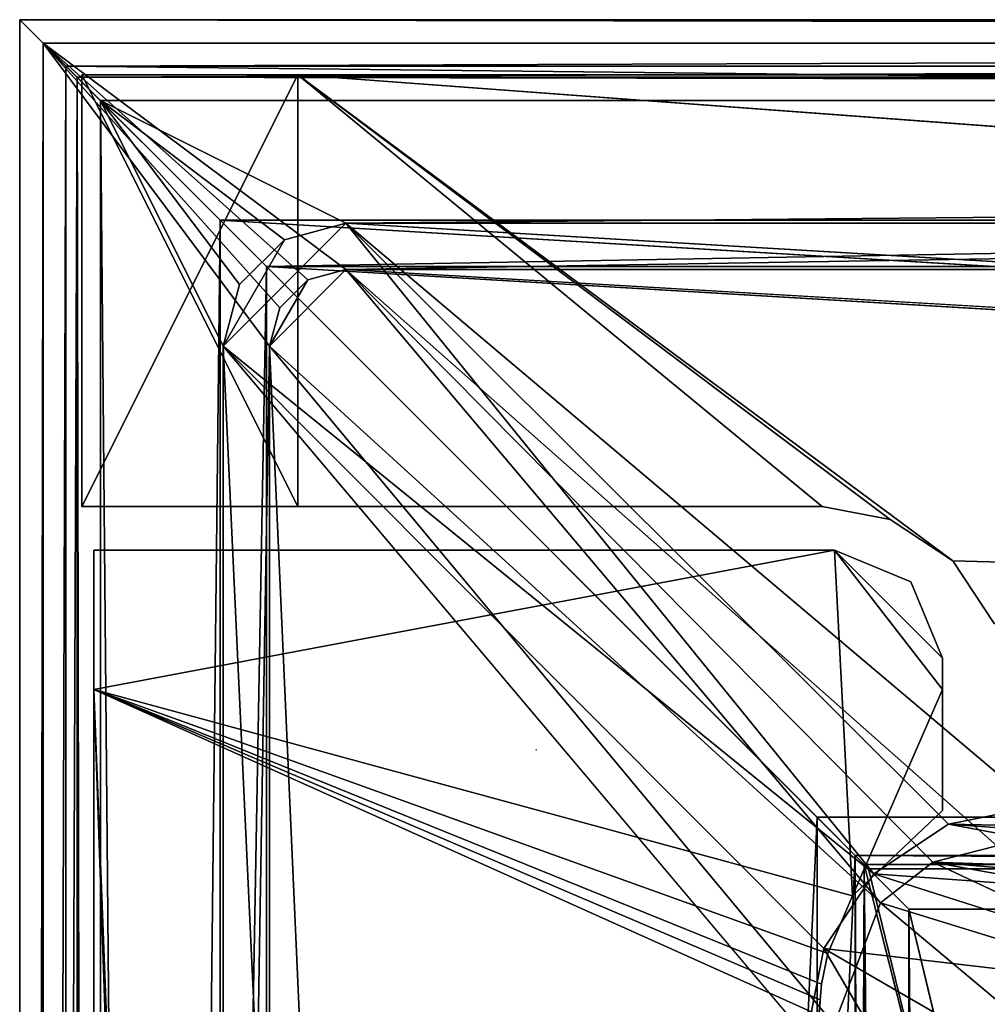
# Model space of a CAD drawing. Header units: metres. Extents: x -904 to 0, y -908 to 0.
# Tile 74 of 154: x -904 to -841, y -64 to 0. Entities that reach past the tile are written whole.
import ezdxf

# ---------------------------------------------------------------- set-up
doc = ezdxf.new("R2010")
doc.units = ezdxf.units.M

msp = doc.modelspace()

# ---------------------------------------------------------------- linework, layer by layer
at = {"layer": 'None'}
for points in [[(-885.9776, -3.567204, 2050.059814), (-899.9776, -3.567271, 2050.059814), (-899.977478, -31.56727, 2050.059814)], [(-899.977478, -3.567271, 176.059662), (-899.9776, -3.567271, 2050.059814), (-885.9776, -3.567204, 2050.059814)], [(-899.977478, -31.56727, 2050.059814), (-899.9776, -3.567271, 2050.059814), (-899.977478, -3.567271, 176.059662)], [(-885.977478, -31.567202, 2050.059814), (-885.9776, -3.567204, 2050.059814), (-899.977478, -31.56727, 2050.059814)], [(-899.977478, -3.567271, 176.059662), (-885.977478, -3.567204, 176.059662), (-885.977478, -31.567202, 176.059662)], [(-899.977478, -3.567271, 176.059662), (-885.9776, -3.567204, 2050.059814), (-885.977478, -3.567204, 176.059662)], [(-899.977478, -31.56727, 176.059662), (-899.977478, -31.56727, 2050.059814), (-899.977478, -3.567271, 176.059662)], [(-899.977478, -31.56727, 176.059662), (-899.977478, -3.567271, 176.059662), (-885.977478, -31.567202, 176.059662)], [(-885.9776, -3.567204, 2063.059814), (-239.308899, -51.564125, 2063.059814), (-25.973949, -3.563107, 2063.059814)], [(-885.9776, -3.567204, 2050.059814), (-25.973949, -3.563107, 2050.059814), (-885.977478, -3.567204, 176.059662)], [(-885.9776, -3.567204, 2063.059814), (-25.973949, -3.563107, 2063.059814), (-885.9776, -3.567204, 2050.059814)], [(-25.973949, -3.563107, 2063.059814), (-25.973949, -3.563107, 2050.059814), (-885.9776, -3.567204, 2050.059814)], [(-885.9776, -3.567204, 2063.059814), (-885.9776, -3.567204, 2050.059814), (-885.977478, -31.567202, 2063.059814)], [(-885.9776, -3.567204, 2050.059814), (-885.977478, -31.567202, 2050.059814), (-885.977478, -31.567202, 2063.059814)], [(-847.560364, -32.409554, 2063.059814), (-843.492188, -35.081711, 2063.059814), (-885.9776, -3.567204, 2063.059814)], [(-843.492188, -35.081711, 2063.059814), (-239.308899, -51.564125, 2063.059814), (-885.9776, -3.567204, 2063.059814)], [(-885.977478, -31.567202, 2063.059814), (-851.977478, -31.567036, 2063.059814), (-885.9776, -3.567204, 2063.059814)], [(-851.977478, -31.567036, 2063.059814), (-847.560364, -32.409554, 2063.059814), (-885.9776, -3.567204, 2063.059814)], [(-25.973949, -3.563107, 163.059692), (-239.308899, -51.564125, 163.059692), (-885.977478, -3.567204, 163.059692)], [(-885.977478, -3.567204, 163.059692), (-885.977478, -3.567204, 176.059662), (-25.973949, -3.563107, 163.059692)], [(-885.977478, -3.567204, 176.059662), (-25.973949, -3.563107, 176.059692), (-25.973949, -3.563107, 163.059692)], [(-885.977478, -3.567204, 176.059662), (-25.973949, -3.563107, 2050.059814), (-25.973949, -3.563107, 176.059692)], [(-239.308899, -51.564125, 163.059692), (-843.492188, -35.081711, 163.059692), (-885.977478, -3.567204, 163.059692)], [(-885.977478, -3.567204, 163.059692), (-843.492188, -35.081711, 163.059692), (-847.560364, -32.409554, 163.059692)], [(-847.560364, -32.409554, 163.059692), (-851.977478, -31.567036, 163.059692), (-885.977478, -3.567204, 163.059692)], [(-851.977478, -31.567036, 163.059692), (-885.977478, -31.567202, 163.059692), (-885.977478, -3.567204, 163.059692)], [(-885.977478, -31.567202, 163.059692), (-885.977478, -31.567202, 176.059662), (-885.977478, -3.567204, 163.059692)], [(-885.977478, -31.567202, 176.059662), (-885.977478, -3.567204, 176.059662), (-885.977478, -3.567204, 163.059692)], [(-885.977478, -31.567202, 2050.059814), (-899.977478, -31.56727, 2050.059814), (-885.977478, -31.567202, 176.059662)], [(-899.977478, -31.56727, 2050.059814), (-899.977478, -31.56727, 176.059662), (-885.977478, -31.567202, 176.059662)], [(-885.977478, -31.567202, 2063.059814), (-885.977478, -31.567202, 2050.059814), (-851.977478, -31.567036, 2063.059814)], [(-885.977478, -31.567202, 2050.059814), (-885.977478, -31.567202, 176.059662), (-851.977478, -31.567036, 2063.059814)], [(-851.977478, -31.567036, 2063.059814), (-885.977478, -31.567202, 176.059662), (-851.977478, -31.567036, 163.059692)], [(-885.977478, -31.567202, 176.059662), (-885.977478, -31.567202, 163.059692), (-851.977478, -31.567036, 163.059692)], [(-847.560364, -32.409554, 2063.059814), (-851.977478, -31.567036, 2063.059814), (-847.560364, -32.409554, 163.059692)], [(-851.977478, -31.567036, 2063.059814), (-851.977478, -31.567036, 163.059692), (-847.560364, -32.409554, 163.059692)], [(-843.492188, -35.081711, 2063.059814), (-847.560364, -32.409554, 2063.059814), (-843.492188, -35.081711, 163.059692)], [(-847.560364, -32.409554, 2063.059814), (-847.560364, -32.409554, 163.059692), (-843.492188, -35.081711, 163.059692)], [(-840.820007, -39.149845, 2063.059814), (-843.492188, -35.081711, 2063.059814), (-840.820007, -39.149845, 163.059692)], [(-843.492188, -35.081711, 2063.059814), (-843.492188, -35.081711, 163.059692), (-840.820007, -39.149845, 163.059692)], [(-843.492188, -35.081711, 2063.059814), (-840.820007, -39.149845, 2063.059814), (-239.308899, -51.564125, 2063.059814)], [(-239.308899, -51.564125, 163.059692), (-840.820007, -39.149845, 163.059692), (-843.492188, -35.081711, 163.059692)]]:
    msp.add_3dface(points, dxfattribs=at)
at = {"layer": 'None0'}
for points in [[(-899.186829, -34.390186, 2063.059814), (-899.186829, -34.390186, 163.059692), (-899.186829, -43.411888, 2063.059814)], [(-899.186829, -34.390186, 163.059692), (-899.186829, -43.411888, 163.059692), (-899.186829, -43.411888, 2063.059814)], [(-851.177368, -34.390186, 2063.059814), (-851.177368, -34.390186, 163.059692), (-899.186829, -34.390186, 2063.059814)], [(-851.177368, -34.390186, 163.059692), (-899.186829, -34.390186, 163.059692), (-899.186829, -34.390186, 2063.059814)], [(-850.013123, -56.798561, 2063.059814), (-851.177368, -34.390186, 2063.059814), (-899.186829, -43.411888, 2063.059814)], [(-899.186829, -43.411888, 2063.059814), (-851.177368, -34.390186, 2063.059814), (-899.186829, -34.390186, 2063.059814)], [(-851.177368, -34.390186, 163.059692), (-850.013123, -56.798561, 163.059692), (-899.186829, -43.411888, 163.059692)], [(-899.186829, -43.411888, 163.059692), (-899.186829, -34.390186, 163.059692), (-851.177368, -34.390186, 163.059692)], [(-846.2276, -36.440441, 163.059692), (-851.177368, -34.390186, 163.059692), (-846.2276, -36.440441, 2063.059814)], [(-851.177368, -34.390186, 163.059692), (-851.177368, -34.390186, 2063.059814), (-846.2276, -36.440441, 2063.059814)], [(-844.177368, -43.411888, 2063.059814), (-851.177368, -34.390186, 2063.059814), (-850.013123, -56.798561, 2063.059814)], [(-844.177368, -43.411888, 2063.059814), (-844.177368, -41.390186, 2063.059814), (-851.177368, -34.390186, 2063.059814)], [(-844.177368, -41.390186, 2063.059814), (-846.2276, -36.440441, 2063.059814), (-851.177368, -34.390186, 2063.059814)], [(-846.2276, -36.440441, 163.059692), (-844.177368, -41.390186, 163.059692), (-851.177368, -34.390186, 163.059692)], [(-844.177368, -41.390186, 163.059692), (-844.177368, -43.411888, 163.059692), (-851.177368, -34.390186, 163.059692)], [(-851.177368, -34.390186, 163.059692), (-844.177368, -43.411888, 163.059692), (-850.013123, -56.798561, 163.059692)], [(-844.177368, -41.390186, 163.059692), (-846.2276, -36.440441, 163.059692), (-844.177368, -41.390186, 2063.059814)], [(-846.2276, -36.440441, 163.059692), (-846.2276, -36.440441, 2063.059814), (-844.177368, -41.390186, 2063.059814)], [(-844.177368, -41.390186, 163.059692), (-844.177368, -41.390186, 2063.059814), (-844.177368, -43.411888, 163.059692)], [(-844.177368, -41.390186, 2063.059814), (-844.177368, -43.411888, 2063.059814), (-844.177368, -43.411888, 163.059692)], [(-899.187134, -888.390259, 163.059692), (-899.187134, -888.390259, 168.059692), (-899.186829, -43.411888, 163.059692)], [(-899.187134, -888.390259, 168.059692), (-899.187134, -890.147583, 172.302338), (-899.186829, -43.411888, 163.059692)], [(-899.186829, -43.411888, 163.059692), (-899.187134, -890.147583, 172.302338), (-899.187134, -894.390259, 2063.059814)], [(-899.187134, -894.390259, 2063.059814), (-899.186829, -43.411888, 2063.059814), (-899.186829, -43.411888, 163.059692)], [(-899.187134, -894.390259, 2063.059814), (-871.344543, -849.975159, 2063.059814), (-899.186829, -43.411888, 2063.059814)], [(-899.186829, -43.411888, 163.059692), (-868.672241, -845.906982, 163.059692), (-899.187134, -888.390259, 163.059692)], [(-871.344543, -849.975159, 2063.059814), (-868.672241, -845.906982, 2063.059814), (-899.186829, -43.411888, 2063.059814)], [(-899.186829, -43.411888, 2063.059814), (-868.672241, -845.906982, 2063.059814), (-852.187439, -64.538887, 2063.059814)], [(-852.187439, -64.538887, 2063.059814), (-852.108398, -63.536282, 2063.059814), (-899.186829, -43.411888, 2063.059814)], [(-852.108398, -63.536282, 2063.059814), (-852.010437, -62.523544, 2063.059814), (-899.186829, -43.411888, 2063.059814)], [(-899.186829, -43.411888, 2063.059814), (-852.010437, -62.523544, 2063.059814), (-851.608032, -60.530029, 2063.059814)], [(-851.608032, -60.530029, 2063.059814), (-850.013123, -56.798561, 2063.059814), (-899.186829, -43.411888, 2063.059814)], [(-850.013123, -56.798561, 163.059692), (-851.608032, -60.530029, 163.059692), (-899.186829, -43.411888, 163.059692)], [(-899.186829, -43.411888, 163.059692), (-851.608032, -60.530029, 163.059692), (-852.010437, -62.523544, 163.059692)], [(-852.010437, -62.523544, 163.059692), (-852.108398, -63.536282, 163.059692), (-899.186829, -43.411888, 163.059692)], [(-852.108398, -63.536282, 163.059692), (-852.187439, -64.538887, 163.059692), (-899.186829, -43.411888, 163.059692)], [(-899.186829, -43.411888, 163.059692), (-852.187439, -64.538887, 163.059692), (-868.672241, -845.906982, 163.059692)], [(-844.177368, -51.267075, 2063.059814), (-844.177368, -43.411888, 2063.059814), (-850.013123, -56.798561, 2063.059814)], [(-844.177368, -43.411888, 163.059692), (-844.177368, -51.267075, 163.059692), (-850.013123, -56.798561, 163.059692)], [(-844.177368, -51.267075, 2063.059814), (-844.177368, -51.267075, 163.059692), (-844.177368, -43.411888, 2063.059814)], [(-844.177368, -51.267075, 163.059692), (-844.177368, -43.411888, 163.059692), (-844.177368, -43.411888, 2063.059814)], [(-844.177368, -51.267075, 2063.059814), (-850.013123, -56.798561, 2063.059814), (-844.177368, -51.267075, 163.059692)], [(-850.013123, -56.798561, 2063.059814), (-850.013123, -56.798561, 163.059692), (-844.177368, -51.267075, 163.059692)], [(-850.013123, -56.798561, 2063.059814), (-851.608032, -60.530029, 2063.059814), (-850.013123, -56.798561, 163.059692)], [(-851.608032, -60.530029, 2063.059814), (-851.608032, -60.530029, 163.059692), (-850.013123, -56.798561, 163.059692)], [(-851.608032, -60.530029, 2063.059814), (-852.010437, -62.523544, 2063.059814), (-851.608032, -60.530029, 163.059692)], [(-852.010437, -62.523544, 2063.059814), (-852.010437, -62.523544, 163.059692), (-851.608032, -60.530029, 163.059692)], [(-852.010437, -62.523544, 2063.059814), (-852.108398, -63.536282, 2063.059814), (-852.010437, -62.523544, 163.059692)], [(-852.108398, -63.536282, 2063.059814), (-852.108398, -63.536282, 163.059692), (-852.010437, -62.523544, 163.059692)], [(-852.131226, -64.044594, 2063.059814), (-852.108398, -63.536282, 2063.059814), (-852.187439, -64.538887, 2063.059814)], [(-852.108398, -63.536282, 163.059692), (-852.131226, -64.044594, 163.059692), (-852.187439, -64.538887, 163.059692)], [(-852.108398, -63.536282, 2063.059814), (-852.131226, -64.044594, 2063.059814), (-852.108398, -63.536282, 163.059692)], [(-852.131226, -64.044594, 2063.059814), (-852.131226, -64.044594, 163.059692), (-852.108398, -63.536282, 163.059692)]]:
    msp.add_3dface(points, dxfattribs=at)
at = {"layer": 'None012337'}
for points in [[(-870.54071, -47.342014, 195.085403), (-870.498535, -47.341965, 195.254898), (-870.511108, -47.341969, 195.242599)], [(-870.498535, -47.341965, 195.254898), (-870.499023, -47.341965, 195.262527), (-870.511108, -47.341969, 195.242599)], [(-870.511108, -47.341969, 195.242599), (-870.499023, -47.341965, 195.262527), (-870.500183, -47.341965, 195.263046)], [(-870.500183, -47.341965, 195.263046), (-870.50177, -47.341965, 195.261734), (-870.511108, -47.341969, 195.242599)]]:
    msp.add_3dface(points, dxfattribs=at)
at = {"layer": 'None012346'}
for points in [[(-904.0047, 0), (-904.0047, -904.007874), (-902.477478, -1.527202, 175)], [(0, 0), (-900.269531, -3.735142), (-904.0047, 0)], [(-900.269531, -3.735142), (-904.0047, -904.007874), (-904.0047, 0)], [(0, 0), (-904.0047, 0), (-1.527202, -1.527202, 175)], [(-904.0047, 0), (-902.477478, -1.527202, 175), (-1.527202, -1.527202, 175)], [(-3.735142, -3.735142), (-900.269531, -3.735142), (0, 0)], [(-904.0047, -904.007874), (-902.477478, -902.480652, 175), (-902.477478, -1.527202, 175)], [(-887.143799, -18.676462, 175), (-885.328247, -16.860903, 175), (-902.477478, -1.527202, 175)], [(-885.328247, -16.860903, 175), (-882.848145, -16.196362, 175), (-902.477478, -1.527202, 175)], [(-902.477478, -1.527202, 175), (-882.848145, -16.196362, 175), (-1.527202, -1.527202, 175)], [(-887.143799, -18.676462, 175), (-902.477478, -1.527202, 175), (-887.808289, -21.156561, 175)], [(-902.477478, -1.527202, 175), (-902.477478, -902.480652, 175), (-887.808289, -21.156561, 175)], [(-882.848145, -16.196362, 175), (-21.156561, -16.196362, 175), (-1.527202, -1.527202, 175)], [(-900.269531, -3.735142), (-900.269531, -900.272766), (-904.0047, -904.007874)], [(-898.768494, -5.236164, 172), (-900.269531, -3.735142), (-5.236164, -5.236164, 172)], [(-900.269531, -3.735142), (-3.735142, -3.735142), (-5.236164, -5.236164, 172)], [(-900.269531, -900.272766), (-900.269531, -3.735142), (-898.768494, -898.771729, 172)], [(-900.269531, -3.735142), (-898.768494, -5.236164, 172), (-898.768494, -898.771729, 172)], [(-889.741882, -17.176462, 172), (-890.808289, -21.156561, 172), (-898.768494, -5.236164, 172)], [(-890.808289, -21.156561, 172), (-890.808289, -882.851196, 172), (-898.768494, -5.236164, 172)], [(-898.768494, -5.236164, 172), (-890.808289, -882.851196, 172), (-898.768494, -898.771729, 172)], [(-5.236164, -5.236164, 172), (-882.848145, -13.196362, 172), (-898.768494, -5.236164, 172)], [(-882.848145, -13.196362, 172), (-886.828247, -14.262827, 172), (-898.768494, -5.236164, 172)], [(-898.768494, -5.236164, 172), (-886.828247, -14.262827, 172), (-889.741882, -17.176462, 172)], [(-21.156561, -13.196362, 172), (-882.848145, -13.196362, 172), (-5.236164, -5.236164, 172)], [(-886.828247, -14.262827, 160.059708), (-882.848145, -13.196362, 160.059708), (-890.808289, -21.156561, 160.059708)], [(-890.808289, -21.156561, 160.059708), (-882.848145, -13.196362, 160.059708), (-848.625793, -55.379208, 160.059708)], [(-882.848145, -13.196362, 160.059708), (-886.828247, -14.262827, 160.059708), (-882.848145, -13.196362, 172)], [(-886.828247, -14.262827, 160.059708), (-886.828247, -14.262827, 172), (-882.848145, -13.196362, 172)], [(-882.848145, -13.196362, 160.059708), (-843.783691, -52.143795, 160.059708), (-848.625793, -55.379208, 160.059708)], [(-21.156561, -13.196362, 160.059708), (-245.037064, -51.013153, 160.059708), (-882.848145, -13.196362, 160.059708)], [(-245.037064, -51.013153, 160.059708), (-838.07196, -51.007679, 160.059708), (-882.848145, -13.196362, 160.059708)], [(-882.848145, -13.196362, 160.059708), (-838.07196, -51.007679, 160.059708), (-843.783691, -52.143795, 160.059708)], [(-21.156561, -13.196362, 160.059708), (-882.848145, -13.196362, 160.059708), (-21.156561, -13.196362, 172)], [(-882.848145, -13.196362, 160.059708), (-882.848145, -13.196362, 172), (-21.156561, -13.196362, 172)], [(-889.741882, -17.176462, 160.059708), (-886.828247, -14.262827, 160.059708), (-890.808289, -21.156561, 160.059708)], [(-886.828247, -14.262827, 160.059708), (-889.741882, -17.176462, 160.059708), (-886.828247, -14.262827, 172)], [(-889.741882, -17.176462, 160.059708), (-889.741882, -17.176462, 172), (-886.828247, -14.262827, 172)], [(-885.328247, -16.860903, 163.059708), (-887.808289, -21.156561, 163.059708), (-882.848145, -16.196362, 163.059708)], [(-887.808289, -21.156561, 163.059708), (-848.193542, -57.239868, 163.059708), (-882.848145, -16.196362, 163.059708)], [(-882.848145, -16.196362, 163.059708), (-882.848145, -16.196362, 175), (-885.328247, -16.860903, 163.059708)], [(-882.848145, -16.196362, 175), (-885.328247, -16.860903, 175), (-885.328247, -16.860903, 163.059708)], [(-882.848145, -16.196362, 163.059708), (-21.156561, -16.196362, 163.059708), (-882.848145, -16.196362, 175)], [(-21.156561, -16.196362, 163.059708), (-21.156561, -16.196362, 175), (-882.848145, -16.196362, 175)], [(-844.798462, -54.613621, 163.059708), (-840.648193, -53.564903, 163.059708), (-882.848145, -16.196362, 163.059708)], [(-840.648193, -53.564903, 163.059708), (-243.739731, -53.519718, 163.059708), (-882.848145, -16.196362, 163.059708)], [(-882.848145, -16.196362, 163.059708), (-243.739731, -53.519718, 163.059708), (-21.156561, -16.196362, 163.059708)], [(-882.848145, -16.196362, 163.059708), (-848.193542, -57.239868, 163.059708), (-844.798462, -54.613621, 163.059708)], [(-890.808289, -21.156561, 160.059708), (-890.808289, -21.156561, 172), (-889.741882, -17.176462, 160.059708)], [(-890.808289, -21.156561, 172), (-889.741882, -17.176462, 172), (-889.741882, -17.176462, 160.059708)], [(-885.328247, -16.860903, 163.059708), (-887.143799, -18.676462, 163.059708), (-887.808289, -21.156561, 163.059708)], [(-885.328247, -16.860903, 163.059708), (-885.328247, -16.860903, 175), (-887.143799, -18.676462, 175)], [(-887.143799, -18.676462, 175), (-887.143799, -18.676462, 163.059708), (-885.328247, -16.860903, 163.059708)], [(-887.808289, -21.156561, 175), (-887.808289, -21.156561, 163.059708), (-887.143799, -18.676462, 175)], [(-887.808289, -21.156561, 163.059708), (-887.143799, -18.676462, 163.059708), (-887.143799, -18.676462, 175)], [(-887.808289, -21.156561, 175), (-902.477478, -902.480652, 175), (-887.808289, -882.851196, 175)], [(-851.861267, -60.221352, 160.059708), (-852.997375, -65.933052, 160.059708), (-890.808289, -21.156561, 160.059708)], [(-852.997375, -65.933052, 160.059708), (-852.997375, -838.075195, 160.059708), (-890.808289, -21.156561, 160.059708)], [(-890.808289, -21.156561, 160.059708), (-852.997375, -838.075195, 160.059708), (-890.808289, -882.851196, 160.059708)], [(-848.625793, -55.379208, 160.059708), (-851.861267, -60.221352, 160.059708), (-890.808289, -21.156561, 160.059708)], [(-890.808289, -21.156561, 172), (-890.808289, -21.156561, 160.059708), (-890.808289, -882.851196, 172)], [(-890.808289, -21.156561, 160.059708), (-890.808289, -882.851196, 160.059708), (-890.808289, -882.851196, 172)], [(-887.808289, -882.851196, 175), (-887.808289, -882.851196, 163.059708), (-887.808289, -21.156561, 175)], [(-887.808289, -882.851196, 163.059708), (-887.808289, -21.156561, 163.059708), (-887.808289, -21.156561, 175)], [(-887.808289, -882.851196, 163.059708), (-851.22168, -839.286743, 163.059708), (-887.808289, -21.156561, 163.059708)], [(-851.22168, -839.286743, 163.059708), (-851.196777, -65.135635, 163.059708), (-887.808289, -21.156561, 163.059708)], [(-887.808289, -21.156561, 163.059708), (-851.196777, -65.135635, 163.059708), (-848.193542, -57.239868, 163.059708)], [(-843.783691, -52.143795, 160.059708), (-838.07196, -51.007679, 160.059708), (-828.743713, -52.453255, 151.04332)], [(-848.625793, -55.379208, 160.059708), (-843.783691, -52.143795, 160.059708), (-812.467041, -57.985153, 123.962868)], [(-812.467041, -57.985153, 123.962868), (-843.783691, -52.143795, 160.059708), (-819.415466, -53.89883, 142.026932)], [(-843.783691, -52.143795, 160.059708), (-828.743713, -52.453255, 151.04332), (-819.415466, -53.89883, 142.026932)], [(-831.139282, -55.058971, 153.736267), (-840.648193, -53.564903, 163.059708), (-844.798462, -54.613621, 163.059708)], [(-822.173523, -65.264931, 126.77327), (-844.798462, -54.613621, 163.059708), (-848.193542, -57.239868, 163.059708)], [(-822.173523, -65.264931, 126.77327), (-813.218445, -60.356842, 126.901794), (-844.798462, -54.613621, 163.059708)], [(-813.218445, -60.356842, 126.901794), (-821.63385, -56.550457, 144.407562), (-844.798462, -54.613621, 163.059708)], [(-844.798462, -54.613621, 163.059708), (-821.63385, -56.550457, 144.407562), (-831.139282, -55.058971, 153.736267)], [(-851.861267, -60.221352, 160.059708), (-848.625793, -55.379208, 160.059708), (-822.802551, -63.612343, 123.815521)], [(-822.802551, -63.612343, 123.815521), (-848.625793, -55.379208, 160.059708), (-812.467041, -57.985153, 123.962868)], [(-828.764404, -73.531052, 126.556816), (-848.193542, -57.239868, 163.059708), (-851.196777, -65.135635, 163.059708)], [(-828.764404, -73.531052, 126.556816), (-822.173523, -65.264931, 126.77327), (-848.193542, -57.239868, 163.059708)], [(-852.997375, -65.933052, 160.059708), (-851.861267, -60.221352, 160.059708), (-843.196533, -75.020088, 141.669266)], [(-851.861267, -60.221352, 160.059708), (-830.159363, -72.795563, 123.57505), (-843.196533, -75.020088, 141.669266)], [(-830.159363, -72.795563, 123.57505), (-851.861267, -60.221352, 160.059708), (-822.802551, -63.612343, 123.815521)]]:
    msp.add_3dface(points, dxfattribs=at)
at = {"layer": 'None012347'}
for points in [[(-904.002319, -0.003942, 2051), (-888.002319, -16.003942, 2051), (-904.002319, -904.003967, 2051)], [(-904.002319, -0.003942, 2051), (-0.00234, -0.003942, 2051), (-888.002319, -16.003942, 2051)], [(-0.00234, -0.003942, 2111.02002), (-904.002319, -0.003942, 2111.02002), (-901.002319, -3.003942, 2111.02002)], [(-901.002319, -3.003942, 2111.02002), (-904.002319, -0.003942, 2111.02002), (-904.002319, -904.003967, 2111.02002)], [(-904.002319, -904.003967, 2051), (-904.002319, -904.003967, 2111.02002), (-904.002319, -0.003942, 2051)], [(-904.002319, -904.003967, 2111.02002), (-904.002319, -0.003942, 2111.02002), (-904.002319, -0.003942, 2051)], [(-0.00234, -0.003942, 2051), (-904.002319, -0.003942, 2051), (-0.00234, -0.003942, 2111.02002)], [(-904.002319, -0.003942, 2051), (-904.002319, -0.003942, 2111.02002), (-0.00234, -0.003942, 2111.02002)], [(-3.00234, -3.003942, 2111.02002), (-0.00234, -0.003942, 2111.02002), (-901.002319, -3.003942, 2111.02002)], [(-0.00234, -0.003942, 2051), (-16.00234, -16.003942, 2051), (-888.002319, -16.003942, 2051)], [(-901.002319, -901.003967, 2111.02002), (-901.002319, -3.003942, 2111.02002), (-904.002319, -904.003967, 2111.02002)], [(-901.002319, -901.003967, 2053.855957), (-891.002319, -13.003942, 2053.855957), (-901.002319, -3.003942, 2053.855957)], [(-891.002319, -13.003942, 2053.855957), (-13.00234, -13.003942, 2053.855957), (-901.002319, -3.003942, 2053.855957)], [(-901.002319, -3.003942, 2053.855957), (-13.00234, -13.003942, 2053.855957), (-3.00234, -3.003942, 2053.855957)], [(-901.002319, -3.003942, 2053.855957), (-901.002319, -3.003942, 2111.02002), (-901.002319, -901.003967, 2053.855957)], [(-901.002319, -3.003942, 2111.02002), (-901.002319, -901.003967, 2111.02002), (-901.002319, -901.003967, 2053.855957)], [(-901.002319, -3.003942, 2053.855957), (-3.00234, -3.003942, 2053.855957), (-901.002319, -3.003942, 2111.02002)], [(-3.00234, -3.003942, 2053.855957), (-3.00234, -3.003942, 2111.02002), (-901.002319, -3.003942, 2111.02002)], [(-891.002319, -891.003967, 2053.855957), (-891.002319, -13.003942, 2053.855957), (-901.002319, -901.003967, 2053.855957)], [(-891.002319, -891.003967, 2065.280029), (-852.304321, -51.701962, 2065.280029), (-891.002319, -13.003942, 2065.280029)], [(-852.304321, -51.701962, 2065.280029), (-244.002335, -51.701962, 2065.280029), (-891.002319, -13.003942, 2065.280029)], [(-891.002319, -13.003942, 2065.280029), (-244.002335, -51.701962, 2065.280029), (-13.00234, -13.003942, 2065.280029)], [(-891.002319, -891.003967, 2053.855957), (-891.002319, -891.003967, 2065.280029), (-891.002319, -13.003942, 2053.855957)], [(-891.002319, -891.003967, 2065.280029), (-891.002319, -13.003942, 2065.280029), (-891.002319, -13.003942, 2053.855957)], [(-891.002319, -13.003942, 2065.280029), (-13.00234, -13.003942, 2065.280029), (-891.002319, -13.003942, 2053.855957)], [(-13.00234, -13.003942, 2065.280029), (-13.00234, -13.003942, 2053.855957), (-891.002319, -13.003942, 2053.855957)], [(-888.002319, -16.003942, 2051), (-888.002319, -888.003967, 2051), (-904.002319, -904.003967, 2051)], [(-888.002319, -16.003942, 2051), (-888.002319, -16.003942, 2063.023926), (-888.002319, -888.003967, 2051)], [(-888.002319, -16.003942, 2063.023926), (-888.002319, -888.003967, 2063.023926), (-888.002319, -888.003967, 2051)], [(-16.00234, -16.003942, 2063.023926), (-888.002319, -16.003942, 2063.023926), (-16.00234, -16.003942, 2051)], [(-888.002319, -16.003942, 2063.023926), (-888.002319, -16.003942, 2051), (-16.00234, -16.003942, 2051)], [(-888.002319, -888.003967, 2063.023926), (-888.002319, -16.003942, 2063.023926), (-849.833435, -54.172817, 2063.023926)], [(-888.002319, -16.003942, 2063.023926), (-244.002335, -54.172817, 2063.023926), (-849.833435, -54.172817, 2063.023926)], [(-888.002319, -16.003942, 2063.023926), (-16.00234, -16.003942, 2063.023926), (-244.002335, -54.172817, 2063.023926)], [(-852.304321, -851.731201, 2065.280029), (-852.304321, -51.701962, 2065.280029), (-891.002319, -891.003967, 2065.280029)], [(-849.24353, -54.762726, 2076.154541), (-244.002335, -51.701962, 2065.280029), (-852.304321, -51.701962, 2065.280029)], [(-849.24353, -54.762726, 2076.154541), (-852.304321, -51.701962, 2065.280029), (-852.304321, -851.731201, 2065.280029)], [(-244.002335, -55.045334, 2077.158691), (-244.002335, -51.701962, 2065.280029), (-849.24353, -54.762726, 2076.154541)], [(-849.833435, -54.172817, 2063.023926), (-849.833435, -849.639465, 2063.023926), (-888.002319, -888.003967, 2063.023926)], [(-849.833435, -849.639465, 2063.023926), (-849.833435, -54.172817, 2063.023926), (-846.345764, -841.640808, 2075.415527)], [(-849.833435, -54.172817, 2063.023926), (-846.345764, -57.660503, 2075.415527), (-846.345764, -841.640808, 2075.415527)], [(-846.345764, -57.660503, 2075.415527), (-849.833435, -54.172817, 2063.023926), (-244.002335, -57.660503, 2075.415527)], [(-849.833435, -54.172817, 2063.023926), (-244.002335, -54.172817, 2063.023926), (-244.002335, -57.660503, 2075.415527)], [(-849.24353, -844.71228, 2076.154541), (-849.24353, -54.762726, 2076.154541), (-852.304321, -851.731201, 2065.280029)], [(-848.960938, -55.045334, 2077.158691), (-244.002335, -55.045334, 2077.158691), (-849.24353, -54.762726, 2076.154541)], [(-849.24353, -844.71228, 2076.154541), (-842.267029, -830.862915, 2094.904785), (-849.24353, -54.762726, 2076.154541)], [(-842.267029, -830.862915, 2094.904785), (-843.332153, -78.157524, 2092.565186), (-849.24353, -54.762726, 2076.154541)], [(-849.24353, -54.762726, 2076.154541), (-843.332153, -78.157524, 2092.565186), (-848.960938, -55.045334, 2077.158691)], [(-244.002335, -55.045334, 2077.158691), (-848.960938, -55.045334, 2077.158691), (-843.332153, -78.157524, 2092.565186)], [(-843.332153, -78.157524, 2092.565186), (-832.017273, -108.488556, 2112.783936), (-244.002335, -55.045334, 2077.158691)], [(-840.639099, -81.481087, 2091.294189), (-839.526306, -828.018555, 2093.742676), (-846.345764, -57.660503, 2075.415527)], [(-839.526306, -828.018555, 2093.742676), (-846.345764, -841.640808, 2075.415527), (-846.345764, -57.660503, 2075.415527)], [(-244.002335, -57.660503, 2075.415527), (-840.639099, -81.481087, 2091.294189), (-846.345764, -57.660503, 2075.415527)]]:
    msp.add_3dface(points, dxfattribs=at)

doc.saveas('drawing.dxf')
